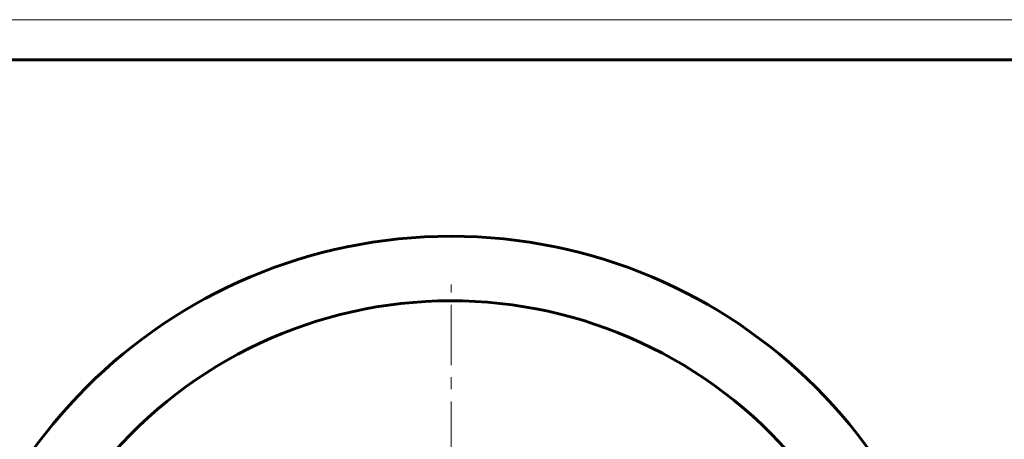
# Model space of a CAD drawing. Header units: millimetres. Extents: x 0 to 601, y 0 to 420.
# Tile 14 of 30: x 95 to 217, y 368 to 420. Entities that reach past the tile are written whole.
import ezdxf

# ---------------------------------------------------------------- set-up
doc = ezdxf.new("R2010")
doc.units = ezdxf.units.MM
for name, pattern in [('K5LT_AXLED', [12, 7.5, -1.5, 1.5, -1.5]), ('K5LT_BASIC', [0]), ('K5LT_THIN', [0])]:
    doc.linetypes.add(name, pattern=pattern)
doc.layers.add('Системный слой (1)', color=7, linetype='Continuous', true_color=0x6c6c6c)

# ---------------------------------------------------------------- blocks, each defined once
blk = doc.blocks.new('U12')
at = {"layer": 'Системный слой (1)', "color": 30, "linetype": 'K5LT_AXLED', "lineweight": 18, "true_color": 0xff8000}
for q in [(148.21, 387.1), (90.21, 329.1), (206.21, 329.1), (148.21, 271.1)]:
    blk.add_line((148.21, 329.1), q, dxfattribs=at)
blk = doc.blocks.new('U88')
at = {"color": 7, "linetype": 'K5LT_THIN', "lineweight": 18, "true_color": 0xffffff}
blk.add_line((0, 420), (594, 420), dxfattribs=at)
at = {"color": 143, "linetype": 'K5LT_BASIC', "lineweight": 60, "true_color": 0x33acca}
blk.add_line((20, 415), (589, 415), dxfattribs=at)

msp = doc.modelspace()

# ---------------------------------------------------------------- linework, layer by layer
at = {"layer": 'Системный слой (1)', "color": 143, "linetype": 'K5LT_BASIC', "lineweight": 60, "true_color": 0x33acca}
msp.add_circle((148.2051, 329.0974), 64, dxfattribs=at)
msp.add_arc((148.2051, 329.0974), 56, 41.747269, 141.605303, dxfattribs=at)

# ---------------------------------------------------------------- block references
msp.add_blockref('U88', (0, 0))
at = {"layer": 'Системный слой (1)'}
msp.add_blockref('U12', (0, 0), dxfattribs=at)

doc.saveas('drawing.dxf')
